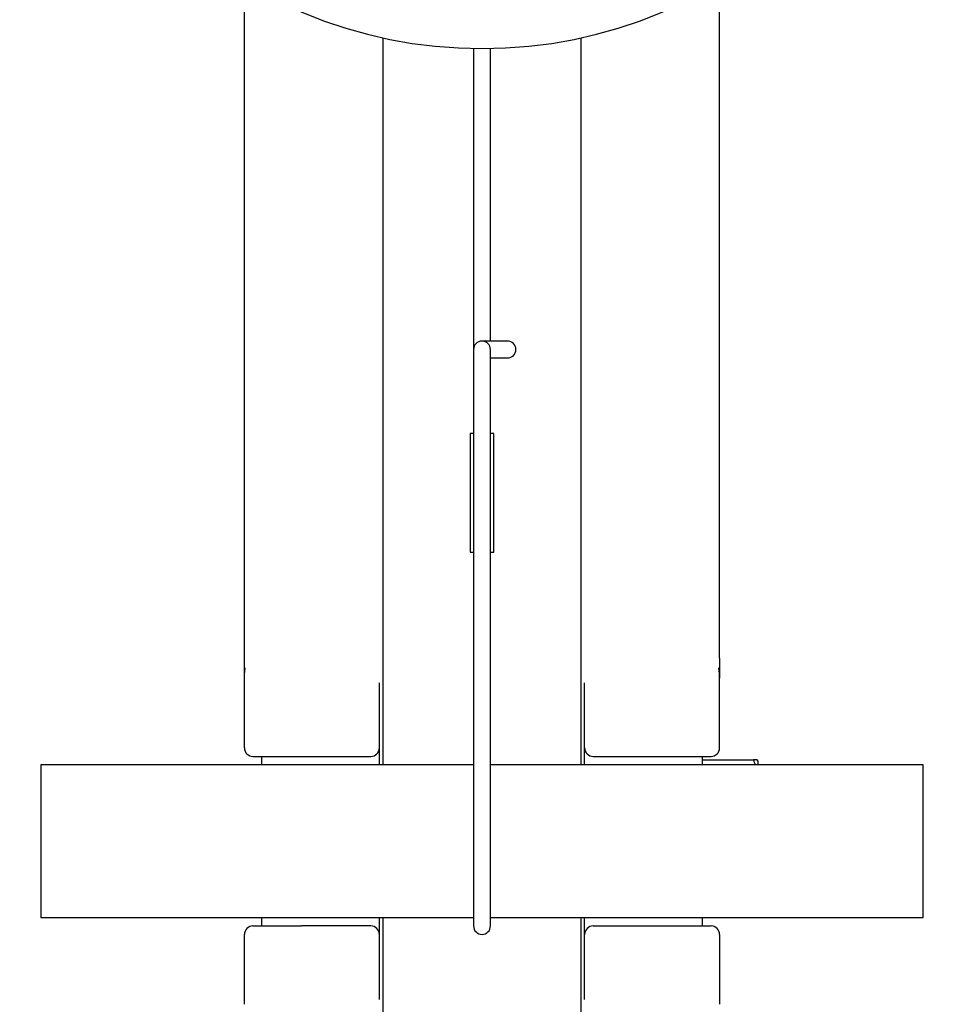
# Model space of a CAD drawing. Header units: millimetres. Extents: x 8 to 564, y 12 to 489.
# Tile 55 of 81: x 270 to 325, y 378 to 436. Entities that reach past the tile are written whole.
import ezdxf

# ---------------------------------------------------------------- set-up
doc = ezdxf.new("R2010")
doc.units = ezdxf.units.MM

msp = doc.modelspace()

# ---------------------------------------------------------------- linework, layer by layer
at = {"color": 7, "linetype": 'Continuous', "lineweight": 30}
for p, q in [((283.5, 398.348), (283.5, 438.183)), ((311.5, 398.348), (311.5, 438.183)), ((291.65, 434.947), (291.65, 392.061)), ((303.35, 392.061), (303.35, 434.947)), ((297, 434.316), (297, 416.561)), ((298, 417.061), (298, 434.316)), ((297.634, 417.061), (297.5, 417.061)), ((298.799, 417.061), (297.634, 417.061)), ((299, 417.061), (298.799, 417.061)), ((297, 416.561), (297, 382.561)), ((298, 382.561), (298, 416.561)), ((298, 416.061), (298.799, 416.061)), ((298.799, 416.061), (299, 416.061)), ((296.8, 411.601), (296.8, 404.601)), ((297, 411.601), (296.8, 411.601)), ((298.2, 411.601), (298, 411.601)), ((298.2, 404.601), (298.2, 411.601)), ((296.8, 404.601), (297, 404.601)), ((298, 404.601), (298.2, 404.601)), ((283.5, 393.061), (283.5, 397.183)), ((291.45, 396.601), (291.45, 396.903)), ((303.55, 396.601), (303.55, 396.903)), ((311.5, 393.061), (311.5, 397.183)), ((291.45, 393.061), (291.45, 396.601)), ((303.55, 393.061), (303.55, 396.601)), ((291.45, 392.061), (291.45, 393.061)), ((303.55, 392.061), (303.55, 393.061)), ((271.5, 392.061), (271.5, 383.061)), ((297, 392.061), (271.5, 392.061)), ((284, 392.561), (286.856, 392.561)), ((284.5, 392.561), (284.5, 392.061)), ((286.856, 392.561), (290.95, 392.561)), ((323.5, 392.061), (298, 392.061)), ((304.05, 392.561), (308.144, 392.561)), ((308.144, 392.561), (311, 392.561)), ((310.5, 392.061), (310.5, 392.561)), ((310.5, 392.352), (313.504, 392.352)), ((313.75, 392.307), (313.724, 392.352)), ((313.75, 392.307), (313.75, 392.061)), ((323.5, 383.061), (323.5, 392.061)), ((271.5, 383.061), (297, 383.061)), ((284.5, 383.061), (284.5, 382.561)), ((291.45, 382.061), (291.45, 383.061)), ((291.65, 383.061), (291.65, 330.013)), ((298, 383.061), (323.5, 383.061)), ((303.35, 330.013), (303.35, 383.061)), ((303.55, 382.061), (303.55, 383.061)), ((310.5, 382.561), (310.5, 383.061)), ((284, 382.561), (286.856, 382.561)), ((290.95, 382.561), (286.856, 382.561)), ((304.05, 382.561), (308.144, 382.561)), ((308.144, 382.561), (311, 382.561)), ((283.5, 377.939), (283.5, 382.061)), ((291.45, 378.522), (291.45, 382.061)), ((303.55, 378.522), (303.55, 382.061)), ((311.5, 382.061), (311.5, 377.939)), ((291.45, 378.22), (291.45, 378.522)), ((303.55, 378.22), (303.55, 378.522))]:
    msp.add_line(p, q, dxfattribs=at)
for centre, radius, start, end in [((297.5, 461.561), 27.25, 91.57715, 88.42285), ((297.5, 416.561), 0.5, 0, 180), ((299, 416.561), 0.5, 270, 90), ((284, 393.061), 0.5, 180, 270), ((290.95, 393.061), 0.5, 270, 0), ((304.05, 393.061), 0.5, 180, 270), ((311, 393.061), 0.5, 270, 0), ((284, 382.061), 0.5, 90, 180), ((290.95, 382.061), 0.5, 0, 90), ((297.5, 382.561), 0.5, 180, 0), ((304.05, 382.061), 0.5, 90, 180), ((311, 382.061), 0.5, 0, 90)]:
    msp.add_arc(centre, radius, start, end, dxfattribs=at)
for points, knots in [([(283.5, 397.183), (283.5, 397.224), (283.5, 397.305), (283.5, 397.425), (283.5, 397.545), (283.5, 397.644), (283.5, 397.724), (283.5, 397.785), (283.5, 397.846), (283.5, 397.906), (283.5, 397.966), (283.5, 398.042), (283.5, 398.133), (283.5, 398.24), (283.5, 398.312), (283.5, 398.348)], [0, 0, 0, 0, 0.103361, 0.206743, 0.30987, 0.412998, 0.464669, 0.516318, 0.568164, 0.620092, 0.672117, 0.724096, 0.816088, 0.908104, 1, 1, 1, 1]), ([(311.5, 398.348), (311.5, 398.321), (311.5, 398.267), (311.5, 398.187), (311.5, 398.107), (311.5, 398.027), (311.5, 397.947), (311.5, 397.872), (311.5, 397.799), (311.5, 397.731), (311.5, 397.662), (311.5, 397.594), (311.5, 397.511), (311.5, 397.412), (311.5, 397.298), (311.5, 397.222), (311.5, 397.183)], [0, 0, 0, 0, 0.06896, 0.137968, 0.206951, 0.275716, 0.344489, 0.413219, 0.471618, 0.530139, 0.588893, 0.647751, 0.706435, 0.80431, 0.90221, 1, 1, 1, 1]), ([(283.5, 397.183), (283.5, 397.2), (283.5, 397.232), (283.501, 397.279), (283.502, 397.326), (283.503, 397.372), (283.505, 397.417), (283.507, 397.46), (283.51, 397.507), (283.514, 397.557), (283.518, 397.608), (283.524, 397.656), (283.53, 397.701), (283.536, 397.744), (283.541, 397.77), (283.544, 397.782)], [0, 0, 0, 0, 0.074643, 0.147888, 0.219866, 0.290711, 0.360565, 0.429577, 0.4979, 0.586125, 0.671885, 0.755642, 0.837893, 0.919165, 1, 1, 1, 1]), ([(311.5, 397.183), (311.5, 397.2), (311.5, 397.232), (311.499, 397.279), (311.498, 397.326), (311.497, 397.372), (311.495, 397.417), (311.493, 397.46), (311.49, 397.507), (311.486, 397.557), (311.482, 397.608), (311.476, 397.656), (311.47, 397.701), (311.464, 397.744), (311.459, 397.77), (311.456, 397.782)], [0, 0, 0, 0, 0.074658, 0.147919, 0.219911, 0.29077, 0.360638, 0.429662, 0.497998, 0.586205, 0.671947, 0.755687, 0.837923, 0.91918, 1, 1, 1, 1]), ([(313.504, 392.352), (313.523, 392.297), (313.554, 392.201), (313.581, 392.103), (313.593, 392.061)], [0, 0, 0, 0, 0.574429, 1, 1, 1, 1]), ([(313.724, 392.352), (313.717, 392.352), (313.703, 392.352), (313.674, 392.352), (313.64, 392.352), (313.6, 392.352), (313.555, 392.352), (313.521, 392.352), (313.504, 392.352)], [0, 0, 0, 0, 0.165938, 0.331929, 0.497882, 0.665239, 0.832631, 1, 1, 1, 1])]:
    msp.add_open_spline(points, degree=3, knots=knots, dxfattribs=at)

doc.saveas('drawing.dxf')
